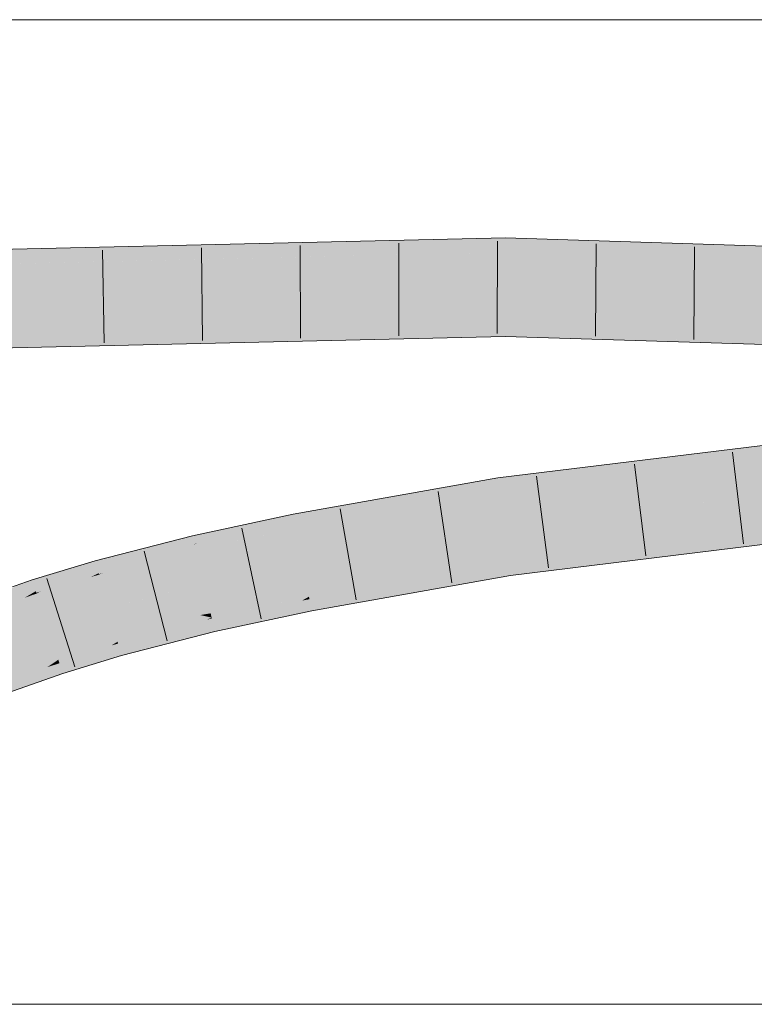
# Model space of a CAD drawing. Extents: x -620 to 300, y 62 to 1162.
# Tile 212 of 256: x 132.52 to 134.39, y 880.38 to 882.88. Entities that reach past the tile are written whole.
import ezdxf

# ---------------------------------------------------------------- set-up
doc = ezdxf.new("R2010")
doc.units = 0
doc.layers.get('0').update_dxf_attribs({"lineweight": 13})
doc.layers.add('E_Detail_Linie_Text_Bem', color=7, linetype='Continuous', lineweight=13)
doc.layers.add('E_Leerrohr 32-A06G94EU8I', color=7, linetype='Continuous', lineweight=9, true_color=0x00b300)
doc.layers.add('E_Leerrohr 32-Shading', color=7, linetype='Continuous', lineweight=9, true_color=0x00b300)

# ---------------------------------------------------------------- blocks, each defined once
blk = doc.blocks.new('Shading-A06G94358I', base_point=(225.3436126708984, 853.86962890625))
at = {"layer": 'E_Leerrohr 32-Shading', "color": 83, "true_color": 0x7fbd7f}
for points in [[(130.4273223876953, 882.2085571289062), (133.7568511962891, 882.3219604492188), (130.4996185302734, 882.2113647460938)], [(130.4273223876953, 882.2085571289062), (133.0601348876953, 882.269287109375), (133.7568511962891, 882.3219604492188), (133.7567596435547, 882.2921142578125)], [(130.4996185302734, 882.2113647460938), (133.7568511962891, 882.3219604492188), (132.6757965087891, 882.2969970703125)], [(133.7568511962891, 882.3219604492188), (133.7567443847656, 882.2853393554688), (136.8165130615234, 882.22509765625), (136.8148040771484, 882.1885375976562)], [(130.3914184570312, 882.2077026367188), (130.4996185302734, 882.2113647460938), (131.1225128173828, 882.2611694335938), (132.6757965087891, 882.2969970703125)], [(133.0601348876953, 882.269287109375), (133.7567443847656, 882.2853393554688), (133.7567596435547, 882.2921142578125)], [(131.8997497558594, 882.0452270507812), (133.7562103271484, 882.1085815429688), (130.4017333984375, 882.03125)], [(133.756103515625, 882.0719604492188), (133.7562103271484, 882.1085815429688), (133.0733337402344, 882.0562133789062), (131.8997497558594, 882.0452270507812)], [(133.7562103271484, 882.1085815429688), (133.756103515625, 882.0720825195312), (135.3758697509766, 882.0389404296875)], [(136.8064727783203, 882.0095825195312), (136.8065795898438, 882.011962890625), (135.3758697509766, 882.0389404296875), (133.7562103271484, 882.1085815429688)], [(131.8997497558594, 882.0452270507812), (130.4451904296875, 881.9956665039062), (133.0733337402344, 882.0562133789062)], [(136.0709533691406, 882.024658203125), (133.756103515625, 882.0720825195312), (134.9138946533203, 882.0352783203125), (133.756103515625, 882.0719604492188)], [(135.2323150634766, 881.896240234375), (133.7372894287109, 881.712646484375), (136.0771026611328, 881.963134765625), (133.7421112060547, 881.6763916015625)], [(133.7653656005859, 881.5011596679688), (133.7701721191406, 881.46484375), (136.0922393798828, 881.7869873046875), (136.0953674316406, 881.7505493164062)], [(133.2221832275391, 881.601806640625), (133.7372894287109, 881.712646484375), (133.5580444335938, 881.680908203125)], [(133.2221832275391, 881.601806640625), (133.2242584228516, 881.5908813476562), (133.7372894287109, 881.712646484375), (133.4956207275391, 881.6522827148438)], [(133.7421112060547, 881.6763916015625), (133.738037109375, 881.7070922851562), (133.2254180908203, 881.5847778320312), (133.4956207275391, 881.6522827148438)], [(133.738037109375, 881.7070922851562), (133.7372894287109, 881.712646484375), (133.4956207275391, 881.6522827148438)], [(133.5580444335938, 881.680908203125), (133.3011779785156, 881.6353759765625), (133.2221832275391, 881.601806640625), (133.2196197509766, 881.6152954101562)], [(133.2242584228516, 881.5908813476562), (133.2254180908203, 881.5847778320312), (133.4956207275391, 881.6522827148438)], [(133.3011779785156, 881.6353759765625), (133.2185821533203, 881.6207275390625), (133.2196197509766, 881.6152954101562)], [(133.1523895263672, 881.5964965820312), (133.2185821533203, 881.6207275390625), (132.9641571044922, 881.55810546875), (133.0668487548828, 881.5880737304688)], [(133.2221832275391, 881.601806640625), (133.2196197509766, 881.6152954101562), (133.0140380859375, 881.5457763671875), (133.1523895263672, 881.5964965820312)], [(133.2221832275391, 881.601806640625), (133.1776885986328, 881.58984375), (133.2242584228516, 881.5908813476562), (133.1210174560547, 881.5687255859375)], [(133.2196197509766, 881.6152954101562), (133.2185821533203, 881.6207275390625), (133.1523895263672, 881.5964965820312)], [(133.0668487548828, 881.5880737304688), (132.9623870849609, 881.5656127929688), (132.9641571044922, 881.55810546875)], [(133.1523895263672, 881.5964965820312), (132.9641571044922, 881.55810546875), (132.9673156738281, 881.544677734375)], [(133.1523895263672, 881.5964965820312), (132.9756469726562, 881.5470581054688), (132.9698486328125, 881.533935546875), (132.9675445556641, 881.543701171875)], [(133.1523895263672, 881.5964965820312), (132.9698486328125, 881.533935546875), (133.0140380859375, 881.5457763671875)], [(133.1776885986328, 881.58984375), (133.0140380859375, 881.5457763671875), (133.1210174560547, 881.5687255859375)], [(133.0796356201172, 881.5534057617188), (133.2254180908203, 881.5847778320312), (133.2242584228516, 881.5908813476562)], [(133.2242584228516, 881.5908813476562), (133.1210174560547, 881.5687255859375), (133.0798034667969, 881.5534057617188)], [(132.9673156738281, 881.544677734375), (132.9641571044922, 881.55810546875), (132.7369995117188, 881.4718017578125), (132.8694763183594, 881.5269165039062)], [(132.8173980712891, 881.5147094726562), (132.8694763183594, 881.5269165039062), (132.8802642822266, 881.5444946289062), (132.9623870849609, 881.5656127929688)], [(132.9641571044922, 881.55810546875), (132.9623870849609, 881.5656127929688), (132.8694763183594, 881.5269165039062)], [(133.1210174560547, 881.5687255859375), (133.0140380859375, 881.5457763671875), (133.0796356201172, 881.5534057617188), (132.9707794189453, 881.5299682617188)], [(133.1210174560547, 881.5687255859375), (133.0796356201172, 881.5534057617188), (133.0798034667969, 881.5534057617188)], [(132.8526458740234, 881.5374145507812), (132.7159423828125, 881.5023803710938), (132.7189178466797, 881.4915161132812)], [(132.7189178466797, 881.4915161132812), (132.8173980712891, 881.5147094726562), (132.8526458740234, 881.5374145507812), (132.8802642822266, 881.5444946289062)], [(132.8694763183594, 881.5269165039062), (132.7836608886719, 881.4986572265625), (132.7253570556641, 881.4680786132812), (132.7246551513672, 881.4706420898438)], [(132.8694763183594, 881.5269165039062), (132.7253570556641, 881.4680786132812), (132.7369995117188, 881.4718017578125)], [(132.9673156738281, 881.544677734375), (132.7369995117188, 881.4718017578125), (132.9675445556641, 881.543701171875), (132.9041290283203, 881.516357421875)], [(132.7836761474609, 881.4986572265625), (132.8694763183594, 881.5269165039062), (132.8173980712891, 881.5147094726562)], [(132.8837890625, 881.5076293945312), (132.9707794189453, 881.5299682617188), (132.9698486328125, 881.533935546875)], [(132.9698486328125, 881.533935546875), (132.9041290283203, 881.516357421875), (132.8839721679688, 881.5076904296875)], [(132.9041290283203, 881.516357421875), (132.9698486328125, 881.533935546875), (132.9675445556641, 881.543701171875)], [(132.9756469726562, 881.5470581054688), (132.9673156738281, 881.544677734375), (132.9675445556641, 881.543701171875)], [(132.9698486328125, 881.533935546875), (132.9707794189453, 881.5299682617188), (133.0140380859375, 881.5457763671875)], [(132.6281890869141, 881.4598388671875), (132.6476287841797, 881.4640502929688), (132.6915740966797, 881.4949340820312), (132.7159423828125, 881.5023803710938)], [(132.7189178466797, 881.4915161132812), (132.7159423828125, 881.5023803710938), (132.6476287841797, 881.4640502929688)], [(132.7224884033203, 881.478515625), (132.7836761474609, 881.4986572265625), (132.7189178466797, 881.4915161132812), (132.8173980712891, 881.5147094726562)], [(132.9041290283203, 881.516357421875), (132.7369995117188, 881.4718017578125), (132.8837890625, 881.5076293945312), (132.7256469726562, 881.467041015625)], [(132.9041290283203, 881.516357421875), (132.8837890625, 881.5076293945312), (132.8839721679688, 881.5076904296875)], [(133.5263671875, 881.4370727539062), (133.7653656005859, 881.5011596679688), (133.2606964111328, 881.39892578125), (133.2583923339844, 881.4110717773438)], [(133.7692413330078, 881.471923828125), (133.7653656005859, 881.5011596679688), (133.5263671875, 881.4370727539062)], [(132.6600341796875, 881.4854125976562), (132.555908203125, 881.453857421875), (132.5588531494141, 881.44482421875)], [(132.5588531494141, 881.44482421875), (132.6281890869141, 881.4598388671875), (132.6600341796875, 881.4854125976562), (132.6915740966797, 881.4949340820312)], [(132.7224884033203, 881.478515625), (132.7189178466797, 881.4915161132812), (132.5774078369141, 881.4246826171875), (132.6476287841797, 881.4640502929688)], [(132.7224884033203, 881.478515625), (132.5774078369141, 881.4246826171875), (132.7246551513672, 881.4706420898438), (132.7113037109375, 881.4639892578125)], [(132.7836608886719, 881.4986572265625), (132.7224884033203, 881.478515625), (132.7246551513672, 881.4706420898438)], [(132.4701385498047, 881.4100952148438), (132.499267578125, 881.418212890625), (132.5161895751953, 881.4398803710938), (132.555908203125, 881.453857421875)], [(132.5588531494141, 881.44482421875), (132.555908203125, 881.453857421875), (132.499267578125, 881.418212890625)], [(132.5631866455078, 881.4315185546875), (132.6087341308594, 881.4490966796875), (132.5588531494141, 881.44482421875), (132.6281890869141, 881.4598388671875)], [(132.6476287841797, 881.4640502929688), (132.6087341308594, 881.4490966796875), (132.5667114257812, 881.4207153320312), (132.5653228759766, 881.425048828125)], [(132.6476287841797, 881.4640502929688), (132.5667114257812, 881.4207153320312), (132.5774078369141, 881.4246826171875)], [(132.7113037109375, 881.4639892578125), (132.5774078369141, 881.4246826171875), (132.7047576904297, 881.460693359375), (132.5672760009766, 881.4190063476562)], [(132.6087341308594, 881.4490966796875), (132.6476287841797, 881.4640502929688), (132.6281890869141, 881.4598388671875)], [(132.7047576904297, 881.460693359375), (132.7256469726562, 881.467041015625), (132.7253570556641, 881.4680786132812)], [(132.7113037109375, 881.4639892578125), (132.7047576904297, 881.460693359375), (132.7049560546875, 881.4608154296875)], [(132.7253570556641, 881.4680786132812), (132.7113037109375, 881.4639892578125), (132.7049560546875, 881.4608154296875)], [(132.7113037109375, 881.4639892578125), (132.7253570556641, 881.4680786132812), (132.7246551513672, 881.4706420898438)], [(132.7253570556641, 881.4680786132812), (132.7256469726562, 881.467041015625), (132.7369995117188, 881.4718017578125)], [(133.6140747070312, 881.4371337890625), (133.7701721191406, 881.46484375), (133.5263671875, 881.4370727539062), (133.7692413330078, 881.471923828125)], [(132.5631866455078, 881.4315185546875), (132.5588531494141, 881.44482421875), (132.4281768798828, 881.37353515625), (132.499267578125, 881.418212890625)], [(132.5631866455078, 881.4315185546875), (132.4281768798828, 881.37353515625), (132.5653228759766, 881.425048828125), (132.5456848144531, 881.41357421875)], [(132.5456848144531, 881.41357421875), (132.5667114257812, 881.4207153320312), (132.5653228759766, 881.425048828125)], [(132.6087341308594, 881.4490966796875), (132.5631866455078, 881.4315185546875), (132.5653228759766, 881.425048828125)], [(133.2623291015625, 881.390380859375), (133.4405364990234, 881.4140625), (133.2606964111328, 881.39892578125), (133.5263671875, 881.4370727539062)], [(133.4405364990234, 881.4140625), (133.3543701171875, 881.3909301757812), (133.6140747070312, 881.4371337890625)], [(133.6140747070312, 881.4371337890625), (133.5263671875, 881.4370727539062), (133.4405364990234, 881.4140625)], [(132.5456848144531, 881.41357421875), (132.4281768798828, 881.37353515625), (132.5363159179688, 881.4081420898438), (132.4159393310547, 881.3658447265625)], [(132.5363159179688, 881.4081420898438), (132.5672760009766, 881.4190063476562), (132.5667114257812, 881.4207153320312)], [(132.5456848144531, 881.41357421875), (132.5363159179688, 881.4081420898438), (132.5365142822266, 881.4082641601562)], [(132.5667114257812, 881.4207153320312), (132.5456848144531, 881.41357421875), (132.5365142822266, 881.4082641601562)], [(132.5667114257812, 881.4207153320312), (132.5672760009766, 881.4190063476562), (132.5774078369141, 881.4246826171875)], [(133.2408447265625, 881.4010009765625), (133.2583923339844, 881.4110717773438), (133.0118255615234, 881.3557739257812), (133.0113220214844, 881.35791015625)], [(133.0126495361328, 881.3522338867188), (133.2259674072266, 881.3923950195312), (133.0118255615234, 881.3557739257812), (133.2408447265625, 881.4010009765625)], [(133.2259674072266, 881.3923950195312), (133.2606964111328, 881.39892578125), (133.2408447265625, 881.4010009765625), (133.2596130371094, 881.4046630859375)], [(133.2596130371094, 881.4046630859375), (133.2583923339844, 881.4110717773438), (133.2408447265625, 881.4010009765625)], [(133.3543701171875, 881.3909301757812), (133.4405364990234, 881.4140625), (133.2642974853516, 881.3800048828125), (133.2623291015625, 881.390380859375)], [(133.0140228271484, 881.3463745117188), (133.2047576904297, 881.3801879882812), (133.0126495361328, 881.3522338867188), (133.2259674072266, 881.3923950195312)], [(133.0158233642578, 881.3387451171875), (133.1801452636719, 881.3660278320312), (133.0140228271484, 881.3463745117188), (133.2047576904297, 881.3801879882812)], [(133.2652282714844, 881.3751220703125), (133.2642974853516, 881.3800048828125), (133.1545715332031, 881.351318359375), (133.1801452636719, 881.3660278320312)], [(133.1801452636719, 881.3660278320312), (133.2642974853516, 881.3800048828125), (133.2047576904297, 881.3801879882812), (133.2623291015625, 881.390380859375)], [(133.2047576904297, 881.3801879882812), (133.2623291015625, 881.390380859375), (133.2259674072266, 881.3923950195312), (133.2606964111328, 881.39892578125)], [(133.2642974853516, 881.3800048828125), (133.2652282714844, 881.3751220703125), (133.3543701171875, 881.3909301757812)], [(132.9992218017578, 881.3526611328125), (133.0113220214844, 881.35791015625), (132.7724914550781, 881.2965698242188)], [(132.7728729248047, 881.2952270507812), (132.9810638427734, 881.3447265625), (132.7724914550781, 881.2965698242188), (132.9992218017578, 881.3526611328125)], [(132.9532775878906, 881.3326416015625), (133.0140228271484, 881.3463745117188), (132.9810638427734, 881.3447265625), (133.0126495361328, 881.3522338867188)], [(132.9810638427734, 881.3447265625), (133.0126495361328, 881.3522338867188), (132.9992218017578, 881.3526611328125), (133.0118255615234, 881.3557739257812)], [(133.0118255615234, 881.3557739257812), (133.0113220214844, 881.35791015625), (132.9992218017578, 881.3526611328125)], [(133.1545715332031, 881.351318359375), (133.1801452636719, 881.3660278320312), (133.0178680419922, 881.330078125), (133.0158233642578, 881.3387451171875)], [(133.0178680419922, 881.330078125), (133.0197143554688, 881.322265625), (133.1545715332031, 881.351318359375)], [(132.7737579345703, 881.2919921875), (132.9532775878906, 881.3326416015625), (132.7728729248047, 881.2952270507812), (132.9810638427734, 881.3447265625)], [(132.7751159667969, 881.2870483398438), (132.9200592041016, 881.3181762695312), (132.7737579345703, 881.2919921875), (132.9532775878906, 881.3326416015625)], [(132.8856506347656, 881.30322265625), (133.0178680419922, 881.330078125), (132.9200592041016, 881.3181762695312), (133.0158233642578, 881.3387451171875)], [(132.968994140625, 881.3092651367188), (133.0197143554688, 881.322265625), (132.8856506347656, 881.30322265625), (133.0178680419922, 881.330078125)], [(132.9200592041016, 881.3181762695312), (133.0158233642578, 881.3387451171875), (132.9532775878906, 881.3326416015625), (133.0140228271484, 881.3463745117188)], [(132.7767639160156, 881.2810668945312), (132.8856506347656, 881.30322265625), (132.7751159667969, 881.2870483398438), (132.9200592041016, 881.3181762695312)], [(132.7789764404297, 881.2730102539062), (132.8453216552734, 881.28564453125), (132.7767639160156, 881.2810668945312), (132.8856506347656, 881.30322265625)], [(132.8453216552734, 881.28564453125), (132.7996063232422, 881.2657470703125), (132.968994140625, 881.3092651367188)], [(132.968994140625, 881.3092651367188), (132.8856506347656, 881.30322265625), (132.8453216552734, 881.28564453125)], [(132.7677459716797, 881.293701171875), (132.7724914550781, 881.2965698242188), (132.6221771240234, 881.2509765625)], [(132.6226806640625, 881.2493896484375), (132.7570190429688, 881.2872924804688), (132.6221771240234, 881.2509765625), (132.7677459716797, 881.293701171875)], [(132.6237335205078, 881.2462158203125), (132.7416229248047, 881.2780151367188), (132.6226806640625, 881.2493896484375), (132.7570190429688, 881.2872924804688)], [(132.6251373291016, 881.241943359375), (132.7240753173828, 881.2674560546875), (132.6237335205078, 881.2462158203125), (132.7416229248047, 881.2780151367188)], [(132.7019195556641, 881.254150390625), (132.7789764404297, 881.2730102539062), (132.7240753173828, 881.2674560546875), (132.7767639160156, 881.2810668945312)], [(132.7240753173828, 881.2674560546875), (132.7767639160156, 881.2810668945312), (132.7416229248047, 881.2780151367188), (132.7751159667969, 881.2870483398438)], [(132.7416229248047, 881.2780151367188), (132.7751159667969, 881.2870483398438), (132.7570190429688, 881.2872924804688), (132.7737579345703, 881.2919921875)], [(132.7570190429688, 881.2872924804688), (132.7737579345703, 881.2919921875), (132.7677459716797, 881.293701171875), (132.7728729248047, 881.2952270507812)], [(132.7728729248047, 881.2952270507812), (132.7724914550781, 881.2965698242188), (132.7677459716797, 881.293701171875)], [(132.7996063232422, 881.2657470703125), (132.8453216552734, 881.28564453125), (132.7818298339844, 881.2626342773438), (132.7789764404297, 881.2730102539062)], [(132.6170196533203, 881.2474975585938), (132.6221771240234, 881.2509765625), (132.4788055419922, 881.2006225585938)], [(132.6226806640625, 881.2493896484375), (132.6221771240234, 881.2509765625), (132.6170196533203, 881.2474975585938)], [(132.6271209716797, 881.23583984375), (132.7019195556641, 881.254150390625), (132.6251373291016, 881.241943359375), (132.7240753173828, 881.2674560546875)], [(132.6298065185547, 881.2276000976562), (132.6752319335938, 881.2380981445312), (132.6271209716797, 881.23583984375), (132.7019195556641, 881.254150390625)], [(132.7821960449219, 881.2612915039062), (132.7818298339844, 881.2626342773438), (132.6442413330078, 881.2194213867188), (132.6752319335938, 881.2380981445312)], [(132.6752319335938, 881.2380981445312), (132.7818298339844, 881.2626342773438), (132.7019195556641, 881.254150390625), (132.7789764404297, 881.2730102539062)], [(132.7818298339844, 881.2626342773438), (132.7821960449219, 881.2612915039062), (132.7996063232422, 881.2657470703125)], [(132.4794006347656, 881.1990966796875), (132.6071166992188, 881.2407836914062), (132.4788055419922, 881.2006225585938), (132.6170196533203, 881.2474975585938)], [(132.4803924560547, 881.1964721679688), (132.5947113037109, 881.2323608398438), (132.4794006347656, 881.1990966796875), (132.6071166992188, 881.2407836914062)], [(132.4820098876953, 881.1922607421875), (132.5780639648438, 881.2210693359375), (132.4803924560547, 881.1964721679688), (132.5947113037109, 881.2323608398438)], [(132.5320892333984, 881.18994140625), (132.6332550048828, 881.2171020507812), (132.55712890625, 881.2069091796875), (132.6298065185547, 881.2276000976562)], [(132.55712890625, 881.2069091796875), (132.6298065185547, 881.2276000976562), (132.5780639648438, 881.2210693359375), (132.6271209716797, 881.23583984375)], [(132.5780639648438, 881.2210693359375), (132.6271209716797, 881.23583984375), (132.5947113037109, 881.2323608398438), (132.6251373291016, 881.241943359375)], [(132.5947113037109, 881.2323608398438), (132.6251373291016, 881.241943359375), (132.6071166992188, 881.2407836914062), (132.6237335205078, 881.2462158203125)], [(132.6071166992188, 881.2407836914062), (132.6237335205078, 881.2462158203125), (132.6170196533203, 881.2474975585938), (132.6226806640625, 881.2493896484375)], [(132.6442413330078, 881.2194213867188), (132.6752319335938, 881.2380981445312), (132.6332550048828, 881.2171020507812), (132.6298065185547, 881.2276000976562)], [(132.4843139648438, 881.1861572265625), (132.55712890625, 881.2069091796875), (132.4820098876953, 881.1922607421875), (132.5780639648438, 881.2210693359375)], [(132.4874420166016, 881.177978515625), (132.5320892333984, 881.18994140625), (132.4843139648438, 881.1861572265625), (132.55712890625, 881.2069091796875)], [(132.633544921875, 881.2161865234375), (132.6332550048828, 881.2171020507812), (132.5033874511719, 881.1704711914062), (132.5320892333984, 881.18994140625)], [(132.6332550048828, 881.2171020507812), (132.633544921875, 881.2161865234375), (132.6442413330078, 881.2194213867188)], [(132.5033874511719, 881.1704711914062), (132.5320892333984, 881.18994140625), (132.4914245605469, 881.16748046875), (132.4874420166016, 881.177978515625)]]:
    blk.add_solid(points, dxfattribs=at)
at = {"layer": 'E_Leerrohr 32-Shading', "color": 83, "true_color": 0x7fd57f}
for points in [[(130.3914184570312, 882.2077026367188), (130.3965759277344, 882.1194458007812), (133.7567443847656, 882.2853393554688), (133.7564849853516, 882.1969604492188)], [(133.7567443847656, 882.2853393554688), (133.7564849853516, 882.1969604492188), (136.8148040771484, 882.1885375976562), (136.8106842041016, 882.1002807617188)], [(130.3965759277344, 882.1194458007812), (130.4017333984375, 882.03125), (133.7564849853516, 882.1969604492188), (133.7562103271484, 882.1085815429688)], [(134.4160461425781, 882.1760864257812), (133.7564849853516, 882.1969604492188), (136.8065795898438, 882.011962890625), (133.7562103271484, 882.1085815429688)], [(133.7421112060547, 881.6763916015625), (133.7537384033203, 881.5887451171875), (136.0771026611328, 881.963134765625), (136.0846710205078, 881.8750610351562)], [(135.1480712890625, 881.760009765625), (133.7537384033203, 881.5887451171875), (136.0922393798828, 881.7869873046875), (133.7653656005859, 881.5011596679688)], [(133.2254180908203, 881.5847778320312), (133.2419128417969, 881.4979248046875), (133.7421112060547, 881.6763916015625), (133.7537384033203, 881.5887451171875)], [(132.9707794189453, 881.5299682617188), (132.9910583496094, 881.4439086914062), (133.2254180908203, 881.5847778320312), (133.2419128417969, 881.4979248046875)], [(133.7537384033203, 881.5887451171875), (133.2419128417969, 881.4979248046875), (133.7653656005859, 881.5011596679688), (133.2521820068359, 881.44384765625)], [(132.7256469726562, 881.467041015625), (132.7490692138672, 881.3818359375), (132.9707794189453, 881.5299682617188), (132.9910583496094, 881.4439086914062)], [(133.2521820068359, 881.44384765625), (133.2583923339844, 881.4110717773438), (133.7653656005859, 881.5011596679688)], [(133.2419128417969, 881.4979248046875), (132.9910583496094, 881.4439086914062), (133.2521820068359, 881.44384765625), (132.997314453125, 881.4172973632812)], [(132.5672760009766, 881.4190063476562), (132.5947265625, 881.3350219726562), (132.7256469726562, 881.467041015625), (132.7490692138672, 881.3818359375)], [(132.9910583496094, 881.4439086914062), (132.8217468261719, 881.4004516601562), (132.997314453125, 881.4172973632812)], [(133.2521820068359, 881.44384765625), (132.997314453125, 881.4172973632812), (133.2580261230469, 881.4110107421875), (133.0087890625, 881.36865234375)], [(133.2521820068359, 881.44384765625), (133.2580261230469, 881.4110107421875), (133.2583923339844, 881.4110717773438)], [(132.4159393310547, 881.3658447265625), (132.4473724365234, 881.2832641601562), (132.5672760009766, 881.4190063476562), (132.5947265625, 881.3350219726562)], [(132.9824523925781, 881.3643798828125), (132.8217468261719, 881.4004516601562), (132.7635955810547, 881.3289794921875), (132.7490692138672, 881.3818359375)], [(132.997314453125, 881.4172973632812), (132.8217468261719, 881.4004516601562), (133.0087890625, 881.36865234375), (132.9824523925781, 881.3643798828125)], [(133.0087890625, 881.36865234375), (133.0113220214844, 881.35791015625), (133.2580261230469, 881.4110107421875)], [(132.7490692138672, 881.3818359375), (132.5947265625, 881.3350219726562), (132.7635955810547, 881.3289794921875), (132.6046142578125, 881.3047485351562)], [(133.0113220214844, 881.35791015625), (132.9824523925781, 881.3643798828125), (132.7693939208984, 881.307861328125), (132.7635955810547, 881.3289794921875)], [(132.7724914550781, 881.2965698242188), (133.0113220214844, 881.35791015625), (132.7693939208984, 881.307861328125)], [(132.9824523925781, 881.3643798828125), (133.0113220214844, 881.35791015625), (133.0087890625, 881.36865234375)], [(132.4473724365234, 881.2832641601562), (132.4788055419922, 881.2006225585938), (132.5947265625, 881.3350219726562), (132.6221771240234, 881.2509765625)], [(132.6046142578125, 881.3047485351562), (132.6221771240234, 881.2509765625), (132.7635955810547, 881.3289794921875), (132.7724914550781, 881.2965698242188)]]:
    blk.add_solid(points, dxfattribs=at)
blk = doc.blocks.new('Referenz-A06G94EW8I')
at = {"layer": 'E_Detail_Linie_Text_Bem', "linetype": 'Continuous', "ltscale": 0.13}
for p, q in [((111.5282505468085, 882.8760286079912), (145.6282505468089, 882.8760286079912)), ((145.6282505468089, 880.3760286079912), (117.6282505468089, 880.3760286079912))]:
    blk.add_line(p, q, dxfattribs=at)
at = {"layer": 'E_Leerrohr 32-A06G94EU8I', "linetype": 'Continuous', "ltscale": 0.13}
for p, q in [((130.3892871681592, 882.2442625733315), (133.7568519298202, 882.3219708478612)), ((133.2371411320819, 882.0674777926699), (133.2356141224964, 882.3024728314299)), ((133.4865385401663, 882.0732402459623), (133.4860837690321, 882.3082398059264)), ((133.7359360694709, 882.0790051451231), (133.7365532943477, 882.3140043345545)), ((133.7568519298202, 882.3219708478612), (136.8165070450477, 882.2251249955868)), ((133.9853874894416, 882.0722020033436), (133.9868609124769, 882.3071973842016)), ((132.738346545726, 882.0559602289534), (132.7346745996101, 882.2909315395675)), ((132.9877438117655, 882.0617177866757), (132.9851443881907, 882.2967034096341)), ((134.2348436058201, 882.0642931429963), (134.2371543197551, 882.2992817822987)), ((130.4038681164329, 881.9946881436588), (133.7561030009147, 882.0719719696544)), ((133.7561030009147, 882.0719719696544), (136.8048731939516, 881.9753958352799)), ((133.7372956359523, 881.712672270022), (136.0739633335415, 881.9996195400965)), ((134.3612113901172, 881.5449946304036), (134.3330427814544, 881.7783002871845)), ((133.7701757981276, 881.4648439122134), (136.0953748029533, 881.7505381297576)), ((134.1136493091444, 881.5145855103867), (134.0843348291, 881.7477499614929)), ((133.2185883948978, 881.6207263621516), (133.7372956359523, 881.712672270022)), ((133.8660867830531, 881.4841791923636), (133.8356273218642, 881.7171968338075)), ((133.6212800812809, 881.4459591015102), (133.5865759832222, 881.6783824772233)), ((133.378236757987, 881.4027798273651), (133.3373124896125, 881.634188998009)), ((132.9623893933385, 881.5656005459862), (133.2185883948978, 881.6207263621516)), ((133.1370635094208, 881.3551656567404), (133.0880312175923, 881.5849934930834)), ((132.7159475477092, 881.5023518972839), (132.9623893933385, 881.5656005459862)), ((132.8983352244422, 881.2988242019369), (132.840218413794, 881.5265245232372)), ((132.5559039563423, 881.453830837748), (132.7159475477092, 881.5023518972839)), ((132.4029266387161, 881.4000854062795), (132.5559039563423, 881.453830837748)), ((132.6639139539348, 881.2332175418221), (132.5932699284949, 881.4573479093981)), ((133.265227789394, 881.3751153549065), (133.7701757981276, 881.4648439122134)), ((133.0197141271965, 881.3222615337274), (133.265227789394, 881.3751153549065)), ((132.7821967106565, 881.2612895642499), (133.0197141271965, 881.3222615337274)), ((132.6335416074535, 881.2161916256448), (132.7821967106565, 881.2612895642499)), ((132.4918273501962, 881.1664261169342), (132.6335416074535, 881.2161916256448))]:
    blk.add_line(p, q, dxfattribs=at)

msp = doc.modelspace()

# ---------------------------------------------------------------- block references
at = {"color": 8, "lineweight": 25, "ltscale": 0.25, "true_color": 0x808080}
msp.add_blockref('Referenz-A06G94EW8I', (0, 0), dxfattribs=at)
msp.add_blockref('Shading-A06G94358I', (225.3436126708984, 853.86962890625))

doc.saveas('drawing.dxf')
